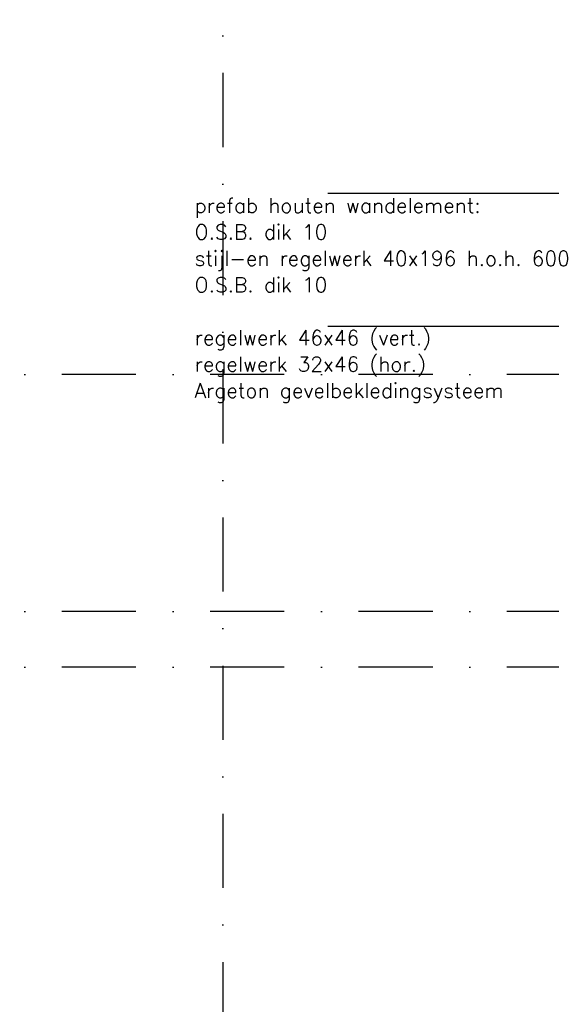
# Model space of a CAD drawing. Extents: x 0 to 297174, y -27731 to 163980.
# Tile 105 of 152: x 176588 to 178380, y 100670 to 103994. Entities that reach past the tile are written whole.
import ezdxf

# ---------------------------------------------------------------- set-up
doc = ezdxf.new("R2010")
doc.units = 0
doc.header["$LTSCALE"] = 5
doc.header["$MEASUREMENT"] = 0
doc.linetypes.add('DASHDOT', pattern=[1, 0.5, -0.25, 0, -0.25])
doc.linetypes.add('DD1', pattern=[2.66667, 1.66667, -0.5, 0, -0.5])
doc.layers.add('A--T01A-25_TEKST', color=2, linetype='CONTINUOUS')
doc.layers.add('STRAMIEN', color=8, linetype='DD1')
doc.styles.add('HIEMSTRA', font='romans.shx')

msp = doc.modelspace()

# ---------------------------------------------------------------- linework, layer by layer
at = {"layer": 'A--T01A-25_TEKST'}
for p, q in [((177626.7, 103408.4), (179377.4, 103408.4)), ((177626.7, 102959.5), (179320.3, 102959.5))]:
    msp.add_line(p, q, dxfattribs=at)
at = {"layer": 'STRAMIEN', "linetype": 'DASHDOT', "ltscale": 100}
for p, q in [((177272.6, 110315), (177272.6, 90172.2)), ((185481.6, 102795.9), (174347.6, 102795.9)), ((185481.6, 101995.9), (174347.3, 101995.9)), ((185481.6, 101807.9), (174847.6, 101807.9))]:
    msp.add_line(p, q, dxfattribs=at)

# ---------------------------------------------------------------- texts
at = {"layer": 'A--T01A-25_TEKST', "style": 'HIEMSTRA'}
for s, p in [('prefab houten wandelement:', (177177.5, 103341.3)), ('O.S.B. dik 10', (177177.5, 103252.1)), ('stijl-en regelwerk 40x196 h.o.h. 600', (177177.5, 103162.9)), ('O.S.B. dik 10', (177177.5, 103073.6)), ('regelwerk 46x46 (vert.)', (177177.5, 102895.2)), ('regelwerk 32x46 (hor.)', (177177.5, 102806)), ('Argeton gevelbekledingsysteem', (177177.5, 102716.8))]:
    msp.add_text(s, height=50, dxfattribs=at).set_placement(p)

doc.saveas('drawing.dxf')
